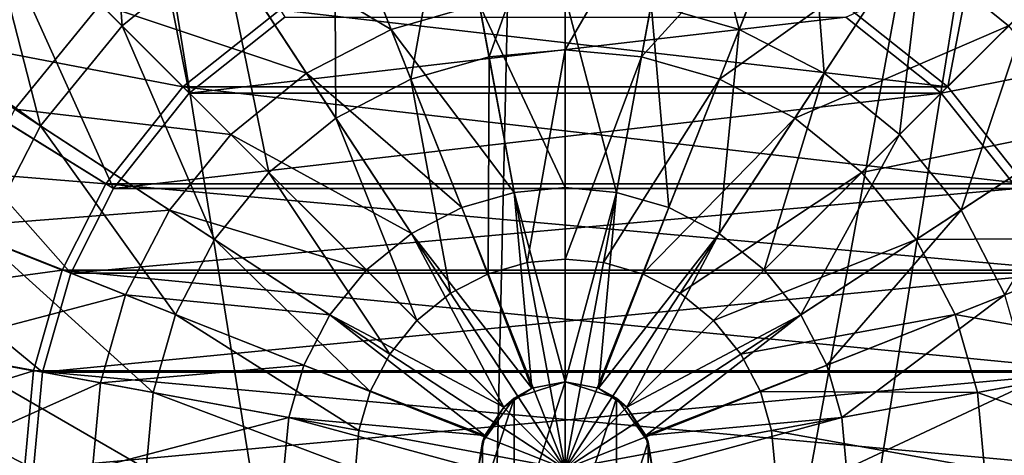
# Model space of a CAD drawing. Header units: metres. Extents: x -1004 to 0, y -808 to 0.
# Tile 73 of 159: x -568 to -449, y -442 to -390. Entities that reach past the tile are written whole.
import ezdxf

# ---------------------------------------------------------------- set-up
doc = ezdxf.new("R2010")
doc.units = ezdxf.units.M

msp = doc.modelspace()

# ---------------------------------------------------------------- linework, layer by layer
at = {"layer": 'None012310'}
for points in [[(-467.691345, -388.761688, 2169.999756), (-456.00415, -398.036957, 2169.999756), (-448.207489, -357.36615, 2140.483154)], [(-456.00415, -398.036957, 2169.999756), (-429.866547, -371.919464, 2140.483154), (-448.207489, -357.36615, 2140.483154)], [(-547.243347, -398.791382, 2167.143799), (-573.370911, -372.663788, 2137.627197), (-555.238403, -358.28421, 2137.627197)], [(-535.760254, -389.683258, 2167.143799), (-547.243347, -398.791382, 2167.143799), (-555.238403, -358.28421, 2137.627197)], [(-574.170776, -371.919464, 2140.483154), (-588.696167, -390.249329, 2140.483154), (-548.033142, -398.036957, 2169.999756)], [(-556.351501, -410.274506, 2167.143799), (-587.750549, -390.796326, 2137.627197), (-573.370911, -372.663788, 2137.627197)], [(-574.170776, -371.919464, 2140.483154), (-548.033142, -398.036957, 2169.999756), (-536.345947, -388.761688, 2169.999756)], [(-547.243347, -398.791382, 2167.143799), (-556.351501, -410.274506, 2167.143799), (-573.370911, -372.663788, 2137.627197)], [(-430.666382, -372.663788, 2137.627197), (-456.793945, -398.791382, 2167.143799), (-468.277069, -389.683258, 2167.143799)], [(-430.666382, -372.663788, 2137.627197), (-416.286774, -390.796326, 2137.627197), (-456.793945, -398.791382, 2167.143799)], [(-456.00415, -398.036957, 2169.999756), (-446.746582, -409.717224, 2169.999756), (-429.866547, -371.919464, 2140.483154)], [(-536.345947, -388.761688, 2169.999756), (-548.033142, -398.036957, 2169.999756), (-456.00415, -398.036957, 2169.999756)], [(-536.345947, -388.761688, 2169.999756), (-456.00415, -398.036957, 2169.999756), (-467.691345, -388.761688, 2169.999756)], [(-588.696167, -390.249329, 2140.483154), (-596.879211, -406.528473, 2140.483154), (-557.29071, -409.717224, 2169.999756)], [(-588.696167, -390.249329, 2140.483154), (-557.29071, -409.717224, 2169.999756), (-548.033142, -398.036957, 2169.999756)], [(-468.277069, -389.683258, 2167.143799), (-547.243347, -398.791382, 2167.143799), (-535.760254, -389.683258, 2167.143799)], [(-468.277069, -389.683258, 2167.143799), (-456.793945, -398.791382, 2167.143799), (-547.243347, -398.791382, 2167.143799)], [(-561.485718, -420.474213, 2167.143799), (-595.841492, -406.873444, 2137.627197), (-587.750549, -390.796326, 2137.627197)], [(-556.351501, -410.274506, 2167.143799), (-561.485718, -420.474213, 2167.143799), (-587.750549, -390.796326, 2137.627197)], [(-416.286774, -390.796326, 2137.627197), (-447.685822, -410.274506, 2167.143799), (-456.793945, -398.791382, 2167.143799)], [(-548.033142, -398.036957, 2169.999756), (-557.29071, -409.717224, 2169.999756), (-446.746582, -409.717224, 2169.999756)], [(-456.793945, -398.791382, 2167.143799), (-556.351501, -410.274506, 2167.143799), (-547.243347, -398.791382, 2167.143799)], [(-456.793945, -398.791382, 2167.143799), (-447.685822, -410.274506, 2167.143799), (-556.351501, -410.274506, 2167.143799)], [(-548.033142, -398.036957, 2169.999756), (-446.746582, -409.717224, 2169.999756), (-456.00415, -398.036957, 2169.999756)], [(-596.879211, -406.528473, 2140.483154), (-602.32782, -425.524811, 2140.483154), (-562.51532, -420.108612, 2169.999756)], [(-564.908264, -432.377838, 2167.143799), (-601.241272, -425.654083, 2137.627197), (-595.841492, -406.873444, 2137.627197)], [(-596.879211, -406.528473, 2140.483154), (-562.51532, -420.108612, 2169.999756), (-557.29071, -409.717224, 2169.999756)], [(-561.485718, -420.474213, 2167.143799), (-564.908264, -432.377838, 2167.143799), (-595.841492, -406.873444, 2137.627197)], [(-557.29071, -409.717224, 2169.999756), (-562.51532, -420.108612, 2169.999756), (-441.522003, -420.108612, 2169.999756)], [(-557.29071, -409.717224, 2169.999756), (-441.522003, -420.108612, 2169.999756), (-446.746582, -409.717224, 2169.999756)], [(-447.685822, -410.274506, 2167.143799), (-561.485718, -420.474213, 2167.143799), (-556.351501, -410.274506, 2167.143799)], [(-447.685822, -410.274506, 2167.143799), (-442.551605, -420.474213, 2167.143799), (-561.485718, -420.474213, 2167.143799)], [(-602.32782, -425.524811, 2140.483154), (-565.990112, -432.223419, 2169.999756), (-562.51532, -420.108612, 2169.999756)], [(-562.51532, -420.108612, 2169.999756), (-565.990112, -432.223419, 2169.999756), (-438.047211, -432.223419, 2169.999756)], [(-562.51532, -420.108612, 2169.999756), (-438.047211, -432.223419, 2169.999756), (-441.522003, -420.108612, 2169.999756)], [(-442.551605, -420.474213, 2167.143799), (-564.908264, -432.377838, 2167.143799), (-561.485718, -420.474213, 2167.143799)], [(-442.551605, -420.474213, 2167.143799), (-439.129059, -432.377838, 2167.143799), (-564.908264, -432.377838, 2167.143799)], [(-602.32782, -425.524811, 2140.483154), (-604.017944, -444.056702, 2140.483154), (-565.990112, -432.223419, 2169.999756)], [(-565.976074, -444.016083, 2167.143799), (-602.926025, -444.016083, 2137.627197), (-601.241272, -425.654083, 2137.627197)], [(-564.908264, -432.377838, 2167.143799), (-565.976074, -444.016083, 2167.143799), (-601.241272, -425.654083, 2137.627197)], [(-604.017944, -444.056702, 2140.483154), (-567.067993, -444.042145, 2169.999756), (-565.990112, -432.223419, 2169.999756)], [(-565.990112, -432.223419, 2169.999756), (-567.067993, -444.042145, 2169.999756), (-436.96933, -444.042145, 2169.999756)], [(-565.990112, -432.223419, 2169.999756), (-436.96933, -444.042145, 2169.999756), (-438.047211, -432.223419, 2169.999756)], [(-439.129059, -432.377838, 2167.143799), (-565.976074, -444.016083, 2167.143799), (-564.908264, -432.377838, 2167.143799)], [(-439.129059, -432.377838, 2167.143799), (-438.061249, -444.016083, 2167.143799), (-565.976074, -444.016083, 2167.143799)]]:
    msp.add_3dface(points, dxfattribs=at)
at = {"layer": 'None012318'}
for points in [[(-572.729309, -373.30542, 2134.872559), (-557.575684, -360.86911, 2134.872559), (-555.327148, -390.707611, 2129.237549)], [(-555.327148, -390.707611, 2129.237549), (-557.575684, -360.86911, 2134.872559), (-543.272583, -380.915344, 2129.237549)], [(-491.670898, -388.098053, 2155.620361), (-481.08606, -391.141418, 2155.620361), (-487.629211, -366.257324, 2147.430664)], [(-481.08606, -391.141418, 2155.620361), (-472.910126, -370.48941, 2147.430664), (-487.629211, -366.257324, 2147.430664)], [(-515.736755, -369.885101, 2129.237549), (-502.018646, -368.626495, 2129.237549), (-511.192566, -394.441437, 2125.187256)], [(-502.018646, -368.626495, 2129.237549), (-502.018646, -393.599762, 2125.187256), (-511.192566, -394.441437, 2125.187256)], [(-502.018646, -368.626495, 2129.237549), (-488.300537, -369.885101, 2129.237549), (-502.018646, -393.599762, 2125.187256)], [(-531.127197, -370.48941, 2147.430664), (-545.291443, -377.827362, 2147.430664), (-522.951233, -391.141418, 2155.620361)], [(-531.127197, -370.48941, 2147.430664), (-522.951233, -391.141418, 2155.620361), (-512.366455, -388.098053, 2155.620361)], [(-515.736755, -369.885101, 2129.237549), (-520.57666, -397.139557, 2125.187256), (-529.769165, -373.919739, 2129.237549)], [(-515.736755, -369.885101, 2129.237549), (-511.192566, -394.441437, 2125.187256), (-520.57666, -397.139557, 2125.187256)], [(-488.300537, -369.885101, 2129.237549), (-492.844757, -394.441437, 2125.187256), (-502.018646, -393.599762, 2125.187256)], [(-488.300537, -369.885101, 2129.237549), (-474.268158, -373.919739, 2129.237549), (-492.844757, -394.441437, 2125.187256)], [(-472.910126, -370.48941, 2147.430664), (-481.08606, -391.141418, 2155.620361), (-470.900238, -396.418304, 2155.620361)], [(-458.74588, -377.827362, 2147.430664), (-472.910126, -370.48941, 2147.430664), (-470.900238, -396.418304, 2155.620361)], [(-585.165588, -388.459076, 2134.872559), (-572.729309, -373.30542, 2134.872559), (-565.119385, -402.762177, 2129.237549)], [(-565.119385, -402.762177, 2129.237549), (-572.729309, -373.30542, 2134.872559), (-555.327148, -390.707611, 2129.237549)], [(-529.769165, -373.919739, 2129.237549), (-529.606934, -401.817841, 2125.187256), (-543.272583, -380.915344, 2129.237549)], [(-520.57666, -397.139557, 2125.187256), (-529.606934, -401.817841, 2125.187256), (-529.769165, -373.919739, 2129.237549)], [(-474.268158, -373.919739, 2129.237549), (-483.460663, -397.139557, 2125.187256), (-492.844757, -394.441437, 2125.187256)], [(-474.268158, -373.919739, 2129.237549), (-460.76474, -380.915344, 2129.237549), (-483.460663, -397.139557, 2125.187256)], [(-431.307983, -373.30542, 2134.872559), (-448.710175, -390.707611, 2129.237549), (-460.76474, -380.915344, 2129.237549)], [(-545.291443, -377.827362, 2147.430664), (-557.935913, -388.098816, 2147.430664), (-533.137085, -396.418304, 2155.620361)], [(-545.291443, -377.827362, 2147.430664), (-533.137085, -396.418304, 2155.620361), (-522.951233, -391.141418, 2155.620361)], [(-458.74588, -377.827362, 2147.430664), (-470.900238, -396.418304, 2155.620361), (-461.807312, -403.804749, 2155.620361)], [(-446.101379, -388.098816, 2147.430664), (-458.74588, -377.827362, 2147.430664), (-461.807312, -403.804749, 2155.620361)], [(-543.272583, -380.915344, 2129.237549), (-537.668396, -408.366364, 2125.187256), (-555.327148, -390.707611, 2129.237549)], [(-529.606934, -401.817841, 2125.187256), (-537.668396, -408.366364, 2125.187256), (-543.272583, -380.915344, 2129.237549)], [(-460.76474, -380.915344, 2129.237549), (-474.430359, -401.817841, 2125.187256), (-483.460663, -397.139557, 2125.187256)], [(-460.76474, -380.915344, 2129.237549), (-448.710175, -390.707611, 2129.237549), (-474.430359, -401.817841, 2125.187256)], [(-502.018646, -387.148651, 2155.620361), (-512.366455, -388.098053, 2155.620361), (-502.018646, -410.182739, 2161.084473)], [(-491.670898, -388.098053, 2155.620361), (-502.018646, -387.148651, 2155.620361), (-495.862244, -410.747559, 2161.084473)], [(-502.018646, -387.148651, 2155.620361), (-502.018646, -410.182739, 2161.084473), (-495.862244, -410.747559, 2161.084473)], [(-585.165588, -388.459076, 2136.719971), (-568.207397, -400.743317, 2147.430664), (-557.935913, -388.098816, 2147.430664)], [(-557.935913, -388.098816, 2147.430664), (-568.207397, -400.743317, 2147.430664), (-542.22998, -403.804749, 2155.620361)], [(-557.935913, -388.098816, 2147.430664), (-542.22998, -403.804749, 2155.620361), (-533.137085, -396.418304, 2155.620361)], [(-512.366455, -388.098053, 2155.620361), (-522.951233, -391.141418, 2155.620361), (-508.175079, -410.747559, 2161.084473)], [(-512.366455, -388.098053, 2155.620361), (-508.175079, -410.747559, 2161.084473), (-502.018646, -410.182739, 2161.084473)], [(-495.862244, -410.747559, 2161.084473), (-489.564789, -412.558228, 2161.084473), (-491.670898, -388.098053, 2155.620361)], [(-489.564789, -412.558228, 2161.084473), (-481.08606, -391.141418, 2155.620361), (-491.670898, -388.098053, 2155.620361)], [(-461.807312, -403.804749, 2155.620361), (-454.420868, -412.897675, 2155.620361), (-446.101379, -388.098816, 2147.430664)], [(-454.420868, -412.897675, 2155.620361), (-435.829926, -400.743317, 2147.430664), (-446.101379, -388.098816, 2147.430664)], [(-572.11499, -416.265594, 2129.237549), (-585.165588, -388.459076, 2134.872559), (-565.119385, -402.762177, 2129.237549)], [(-544.216919, -416.427765, 2125.187256), (-565.119385, -402.762177, 2129.237549), (-555.327148, -390.707611, 2129.237549)], [(-537.668396, -408.366364, 2125.187256), (-544.216919, -416.427765, 2125.187256), (-555.327148, -390.707611, 2129.237549)], [(-448.710175, -390.707611, 2129.237549), (-466.368927, -408.366364, 2125.187256), (-474.430359, -401.817841, 2125.187256)], [(-448.710175, -390.707611, 2129.237549), (-438.917908, -402.762177, 2129.237549), (-466.368927, -408.366364, 2125.187256)], [(-522.951233, -391.141418, 2155.620361), (-533.137085, -396.418304, 2155.620361), (-514.472534, -412.558228, 2161.084473)], [(-522.951233, -391.141418, 2155.620361), (-514.472534, -412.558228, 2161.084473), (-508.175079, -410.747559, 2161.084473)], [(-481.08606, -391.141418, 2155.620361), (-489.564789, -412.558228, 2161.084473), (-483.50473, -415.697723, 2161.084473)], [(-470.900238, -396.418304, 2155.620361), (-481.08606, -391.141418, 2155.620361), (-483.50473, -415.697723, 2161.084473)], [(-511.192566, -394.441437, 2125.187256), (-502.018646, -393.599762, 2125.187256), (-506.610352, -419.203094, 2122.751709)], [(-502.018646, -393.599762, 2125.187256), (-502.018646, -418.78183, 2122.751709), (-506.610352, -419.203094, 2122.751709)], [(-502.018646, -393.599762, 2125.187256), (-492.844757, -394.441437, 2125.187256), (-502.018646, -418.78183, 2122.751709)], [(-511.192566, -394.441437, 2125.187256), (-511.307251, -420.553558, 2122.751709), (-520.57666, -397.139557, 2125.187256)], [(-506.610352, -419.203094, 2122.751709), (-511.307251, -420.553558, 2122.751709), (-511.192566, -394.441437, 2125.187256)], [(-492.844757, -394.441437, 2125.187256), (-497.426941, -419.203094, 2122.751709), (-502.018646, -418.78183, 2122.751709)], [(-492.844757, -394.441437, 2125.187256), (-483.460663, -397.139557, 2125.187256), (-497.426941, -419.203094, 2122.751709)], [(-533.137085, -396.418304, 2155.620361), (-542.22998, -403.804749, 2155.620361), (-520.532593, -415.697723, 2161.084473)], [(-533.137085, -396.418304, 2155.620361), (-520.532593, -415.697723, 2161.084473), (-514.472534, -412.558228, 2161.084473)], [(-470.900238, -396.418304, 2155.620361), (-483.50473, -415.697723, 2161.084473), (-478.094849, -420.092285, 2161.084473)], [(-461.807312, -403.804749, 2155.620361), (-470.900238, -396.418304, 2155.620361), (-478.094849, -420.092285, 2161.084473)], [(-529.606934, -401.817841, 2125.187256), (-520.57666, -397.139557, 2125.187256), (-515.827087, -422.895111, 2122.751709)], [(-520.57666, -397.139557, 2125.187256), (-511.307251, -420.553558, 2122.751709), (-515.827087, -422.895111, 2122.751709)], [(-483.460663, -397.139557, 2125.187256), (-492.730042, -420.553558, 2122.751709), (-497.426941, -419.203094, 2122.751709)], [(-483.460663, -397.139557, 2125.187256), (-474.430359, -401.817841, 2125.187256), (-492.730042, -420.553558, 2122.751709)], [(-568.207397, -400.743317, 2147.430664), (-575.545349, -414.907532, 2147.430664), (-549.616455, -412.897675, 2155.620361)], [(-568.207397, -400.743317, 2147.430664), (-549.616455, -412.897675, 2155.620361), (-542.22998, -403.804749, 2155.620361)], [(-454.420868, -412.897675, 2155.620361), (-449.143982, -423.083496, 2155.620361), (-435.829926, -400.743317, 2147.430664)], [(-519.862, -426.17276, 2122.751709), (-537.668396, -408.366364, 2125.187256), (-529.606934, -401.817841, 2125.187256)], [(-515.827087, -422.895111, 2122.751709), (-519.862, -426.17276, 2122.751709), (-529.606934, -401.817841, 2125.187256)], [(-474.430359, -401.817841, 2125.187256), (-488.210205, -422.895111, 2122.751709), (-492.730042, -420.553558, 2122.751709)], [(-474.430359, -401.817841, 2125.187256), (-466.368927, -408.366364, 2125.187256), (-488.210205, -422.895111, 2122.751709)], [(-572.11499, -416.265594, 2129.237549), (-565.119385, -402.762177, 2129.237549), (-548.895142, -425.458099, 2125.187256)], [(-565.119385, -402.762177, 2129.237549), (-544.216919, -416.427765, 2125.187256), (-548.895142, -425.458099, 2125.187256)], [(-542.22998, -403.804749, 2155.620361), (-549.616455, -412.897675, 2155.620361), (-525.942444, -420.092285, 2161.084473)], [(-542.22998, -403.804749, 2155.620361), (-525.942444, -420.092285, 2161.084473), (-520.532593, -415.697723, 2161.084473)], [(-478.094849, -420.092285, 2161.084473), (-473.700287, -425.502136, 2161.084473), (-461.807312, -403.804749, 2155.620361)], [(-473.700287, -425.502136, 2161.084473), (-454.420868, -412.897675, 2155.620361), (-461.807312, -403.804749, 2155.620361)], [(-438.917908, -402.762177, 2129.237549), (-459.820404, -416.427765, 2125.187256), (-466.368927, -408.366364, 2125.187256)], [(-438.917908, -402.762177, 2129.237549), (-431.922302, -416.265594, 2129.237549), (-459.820404, -416.427765, 2125.187256)], [(-523.139648, -430.207642, 2122.751709), (-544.216919, -416.427765, 2125.187256), (-537.668396, -408.366364, 2125.187256)], [(-519.862, -426.17276, 2122.751709), (-523.139648, -430.207642, 2122.751709), (-537.668396, -408.366364, 2125.187256)], [(-466.368927, -408.366364, 2125.187256), (-484.175323, -426.17276, 2122.751709), (-488.210205, -422.895111, 2122.751709)], [(-466.368927, -408.366364, 2125.187256), (-459.820404, -416.427765, 2125.187256), (-484.175323, -426.17276, 2122.751709)], [(-508.175079, -410.747559, 2161.084473), (-514.472534, -412.558228, 2161.084473), (-506.029144, -434.333893, 2163.734863)], [(-502.018646, -410.182739, 2161.084473), (-508.175079, -410.747559, 2161.084473), (-502.018646, -433.536133, 2163.734863)], [(-508.175079, -410.747559, 2161.084473), (-506.029144, -434.333893, 2163.734863), (-502.018646, -433.536133, 2163.734863)], [(-495.862244, -410.747559, 2161.084473), (-502.018646, -410.182739, 2161.084473), (-502.018646, -433.536133, 2163.734863)], [(-502.018646, -433.536133, 2163.734863), (-498.008148, -434.333893, 2163.734863), (-495.862244, -410.747559, 2161.084473)], [(-498.008148, -434.333893, 2163.734863), (-489.564789, -412.558228, 2161.084473), (-495.862244, -410.747559, 2161.084473)], [(-549.616455, -412.897675, 2155.620361), (-575.545349, -414.907532, 2147.430664), (-554.893311, -423.083496, 2155.620361)], [(-530.337036, -425.502136, 2161.084473), (-549.616455, -412.897675, 2155.620361), (-554.893311, -423.083496, 2155.620361)], [(-525.942444, -420.092285, 2161.084473), (-549.616455, -412.897675, 2155.620361), (-530.337036, -425.502136, 2161.084473)], [(-514.472534, -412.558228, 2161.084473), (-520.532593, -415.697723, 2161.084473), (-506.029144, -434.333893, 2163.734863)], [(-489.564789, -412.558228, 2161.084473), (-498.008148, -434.333893, 2163.734863), (-483.50473, -415.697723, 2161.084473)], [(-473.700287, -425.502136, 2161.084473), (-470.560791, -431.562195, 2161.084473), (-454.420868, -412.897675, 2155.620361)], [(-470.560791, -431.562195, 2161.084473), (-449.143982, -423.083496, 2155.620361), (-454.420868, -412.897675, 2155.620361)], [(-554.893311, -423.083496, 2155.620361), (-575.545349, -414.907532, 2147.430664), (-579.777405, -429.626648, 2147.430664)], [(-551.593323, -434.842163, 2125.187256), (-576.149658, -430.297974, 2129.237549), (-572.11499, -416.265594, 2129.237549)], [(-548.895142, -425.458099, 2125.187256), (-551.593323, -434.842163, 2125.187256), (-572.11499, -416.265594, 2129.237549)], [(-548.895142, -425.458099, 2125.187256), (-544.216919, -416.427765, 2125.187256), (-525.481201, -434.727478, 2122.751709)], [(-544.216919, -416.427765, 2125.187256), (-523.139648, -430.207642, 2122.751709), (-525.481201, -434.727478, 2122.751709)], [(-520.532593, -415.697723, 2161.084473), (-525.942444, -420.092285, 2161.084473), (-509.429077, -436.605652, 2163.734863)], [(-506.029144, -434.333893, 2163.734863), (-520.532593, -415.697723, 2161.084473), (-509.429077, -436.605652, 2163.734863)], [(-498.008148, -434.333893, 2163.734863), (-494.608215, -436.605652, 2163.734863), (-483.50473, -415.697723, 2161.084473)], [(-483.50473, -415.697723, 2161.084473), (-494.608215, -436.605652, 2163.734863), (-478.094849, -420.092285, 2161.084473)], [(-459.820404, -416.427765, 2125.187256), (-480.897675, -430.207642, 2122.751709), (-484.175323, -426.17276, 2122.751709)], [(-459.820404, -416.427765, 2125.187256), (-455.142151, -425.458099, 2125.187256), (-480.897675, -430.207642, 2122.751709)], [(-431.922302, -416.265594, 2129.237549), (-455.142151, -425.458099, 2125.187256), (-459.820404, -416.427765, 2125.187256)], [(-431.922302, -416.265594, 2129.237549), (-427.887665, -430.297974, 2129.237549), (-455.142151, -425.458099, 2125.187256)], [(-506.610352, -419.203094, 2122.751709), (-502.018646, -444.016083, 2121.940918), (-511.307251, -420.553558, 2122.751709)], [(-506.610352, -419.203094, 2122.751709), (-502.018646, -418.78183, 2122.751709), (-502.018646, -444.016083, 2121.940918)], [(-502.018646, -418.78183, 2122.751709), (-497.426941, -419.203094, 2122.751709), (-502.018646, -444.016083, 2121.940918)], [(-497.426941, -419.203094, 2122.751709), (-492.730042, -420.553558, 2122.751709), (-502.018646, -444.016083, 2121.940918)], [(-509.429077, -436.605652, 2163.734863), (-525.942444, -420.092285, 2161.084473), (-530.337036, -425.502136, 2161.084473)], [(-494.608215, -436.605652, 2163.734863), (-473.700287, -425.502136, 2161.084473), (-478.094849, -420.092285, 2161.084473)], [(-511.307251, -420.553558, 2122.751709), (-502.018646, -444.016083, 2121.940918), (-515.827087, -422.895111, 2122.751709)], [(-492.730042, -420.553558, 2122.751709), (-488.210205, -422.895111, 2122.751709), (-502.018646, -444.016083, 2121.940918)], [(-557.936707, -433.668304, 2155.620361), (-554.893311, -423.083496, 2155.620361), (-579.777405, -429.626648, 2147.430664)], [(-533.476501, -431.562195, 2161.084473), (-554.893311, -423.083496, 2155.620361), (-557.936707, -433.668304, 2155.620361)], [(-554.893311, -423.083496, 2155.620361), (-533.476501, -431.562195, 2161.084473), (-530.337036, -425.502136, 2161.084473)], [(-515.827087, -422.895111, 2122.751709), (-502.018646, -444.016083, 2121.940918), (-519.862, -426.17276, 2122.751709)], [(-488.210205, -422.895111, 2122.751709), (-484.175323, -426.17276, 2122.751709), (-502.018646, -444.016083, 2121.940918)], [(-449.143982, -423.083496, 2155.620361), (-470.560791, -431.562195, 2161.084473), (-468.750153, -437.85968, 2161.084473)], [(-446.100616, -433.668304, 2155.620361), (-449.143982, -423.083496, 2155.620361), (-468.750153, -437.85968, 2161.084473)], [(-526.831665, -439.424377, 2122.751709), (-551.593323, -434.842163, 2125.187256), (-548.895142, -425.458099, 2125.187256)], [(-525.481201, -434.727478, 2122.751709), (-526.831665, -439.424377, 2122.751709), (-548.895142, -425.458099, 2125.187256)], [(-533.476501, -431.562195, 2161.084473), (-511.700867, -440.005585, 2163.734863), (-530.337036, -425.502136, 2161.084473)], [(-511.700867, -440.005585, 2163.734863), (-509.429077, -436.605652, 2163.734863), (-530.337036, -425.502136, 2161.084473)], [(-502.018646, -444.016083, 2121.940918), (-523.139648, -430.207642, 2122.751709), (-519.862, -426.17276, 2122.751709)], [(-484.175323, -426.17276, 2122.751709), (-480.897675, -430.207642, 2122.751709), (-502.018646, -444.016083, 2121.940918)], [(-494.608215, -436.605652, 2163.734863), (-492.336456, -440.005585, 2163.734863), (-473.700287, -425.502136, 2161.084473)], [(-492.336456, -440.005585, 2163.734863), (-470.560791, -431.562195, 2161.084473), (-473.700287, -425.502136, 2161.084473)], [(-480.897675, -430.207642, 2122.751709), (-455.142151, -425.458099, 2125.187256), (-478.556122, -434.727478, 2122.751709)], [(-478.556122, -434.727478, 2122.751709), (-455.142151, -425.458099, 2125.187256), (-452.444, -434.842163, 2125.187256)], [(-455.142151, -425.458099, 2125.187256), (-427.887665, -430.297974, 2129.237549), (-452.444, -434.842163, 2125.187256)], [(-557.936707, -433.668304, 2155.620361), (-579.777405, -429.626648, 2147.430664), (-581.097595, -444.016083, 2147.430664)], [(-577.408264, -444.016083, 2129.237549), (-576.149658, -430.297974, 2129.237549), (-552.434998, -444.016083, 2125.187256)], [(-576.149658, -430.297974, 2129.237549), (-551.593323, -434.842163, 2125.187256), (-552.434998, -444.016083, 2125.187256)], [(-523.139648, -430.207642, 2122.751709), (-502.018646, -444.016083, 2121.940918), (-525.481201, -434.727478, 2122.751709)], [(-502.018646, -444.016083, 2121.940918), (-480.897675, -430.207642, 2122.751709), (-478.556122, -434.727478, 2122.751709)], [(-452.444, -434.842163, 2125.187256), (-427.887665, -430.297974, 2129.237549), (-426.629059, -444.016083, 2129.237549)], [(-535.28717, -437.85968, 2161.084473), (-533.476501, -431.562195, 2161.084473), (-557.936707, -433.668304, 2155.620361)], [(-511.700867, -440.005585, 2163.734863), (-533.476501, -431.562195, 2161.084473), (-535.28717, -437.85968, 2161.084473)], [(-470.560791, -431.562195, 2161.084473), (-492.336456, -440.005585, 2163.734863), (-468.750153, -437.85968, 2161.084473)], [(-558.886108, -444.016083, 2155.620361), (-557.936707, -433.668304, 2155.620361), (-581.097595, -444.016083, 2147.430664)], [(-535.28717, -437.85968, 2161.084473), (-557.936707, -433.668304, 2155.620361), (-558.886108, -444.016083, 2155.620361)], [(-506.029144, -434.333893, 2163.734863), (-509.429077, -436.605652, 2163.734863), (-508.178619, -435.537628, 2192.399658)], [(-506.029144, -434.333893, 2163.734863), (-508.178619, -435.537628, 2192.399658), (-502.018646, -433.536133, 2192.399658)], [(-508.178619, -435.537628, 2192.399658), (-508.178619, -452.494537, 2192.399658), (-502.018646, -433.536133, 2192.399658)], [(-508.178619, -452.494537, 2192.399658), (-502.018646, -454.496033, 2192.399658), (-502.018646, -433.536133, 2192.399658)], [(-502.018646, -433.536133, 2163.734863), (-506.029144, -434.333893, 2163.734863), (-502.018646, -433.536133, 2192.399658)], [(-502.018646, -433.536133, 2163.734863), (-502.018646, -433.536133, 2192.399658), (-498.008148, -434.333893, 2163.734863)], [(-502.018646, -433.536133, 2192.399658), (-495.858704, -435.537628, 2192.399658), (-498.008148, -434.333893, 2163.734863)], [(-502.018646, -433.536133, 2192.399658), (-502.018646, -454.496033, 2192.399658), (-495.858704, -435.537628, 2192.399658)], [(-498.008148, -434.333893, 2163.734863), (-495.858704, -435.537628, 2192.399658), (-494.608215, -436.605652, 2163.734863)], [(-446.100616, -433.668304, 2155.620361), (-468.750153, -437.85968, 2161.084473), (-468.185303, -444.016083, 2161.084473)], [(-445.151215, -444.016083, 2155.620361), (-446.100616, -433.668304, 2155.620361), (-468.185303, -444.016083, 2161.084473)], [(-552.434998, -444.016083, 2125.187256), (-551.593323, -434.842163, 2125.187256), (-527.25293, -444.016083, 2122.751709)], [(-551.593323, -434.842163, 2125.187256), (-526.831665, -439.424377, 2122.751709), (-527.25293, -444.016083, 2122.751709)], [(-526.831665, -439.424377, 2122.751709), (-525.481201, -434.727478, 2122.751709), (-502.018646, -444.016083, 2121.940918)], [(-509.429077, -436.605652, 2163.734863), (-511.985657, -440.777618, 2192.399658), (-508.178619, -435.537628, 2192.399658)], [(-511.985657, -440.777618, 2192.399658), (-511.985657, -447.254578, 2192.399658), (-508.178619, -435.537628, 2192.399658)], [(-511.985657, -447.254578, 2192.399658), (-508.178619, -452.494537, 2192.399658), (-508.178619, -435.537628, 2192.399658)], [(-477.205658, -439.424377, 2122.751709), (-502.018646, -444.016083, 2121.940918), (-478.556122, -434.727478, 2122.751709)], [(-502.018646, -454.496033, 2192.399658), (-495.858704, -452.494537, 2192.399658), (-495.858704, -435.537628, 2192.399658)], [(-495.858704, -435.537628, 2192.399658), (-492.051636, -440.777618, 2192.399658), (-494.608215, -436.605652, 2163.734863)], [(-495.858704, -435.537628, 2192.399658), (-495.858704, -452.494537, 2192.399658), (-492.051636, -440.777618, 2192.399658)], [(-452.444, -434.842163, 2125.187256), (-477.205658, -439.424377, 2122.751709), (-478.556122, -434.727478, 2122.751709)], [(-451.602325, -444.016083, 2125.187256), (-477.205658, -439.424377, 2122.751709), (-452.444, -434.842163, 2125.187256)], [(-426.629059, -444.016083, 2129.237549), (-451.602325, -444.016083, 2125.187256), (-452.444, -434.842163, 2125.187256)], [(-509.429077, -436.605652, 2163.734863), (-511.700867, -440.005585, 2163.734863), (-511.985657, -440.777618, 2192.399658)], [(-494.608215, -436.605652, 2163.734863), (-492.051636, -440.777618, 2192.399658), (-492.336456, -440.005585, 2163.734863)], [(-535.85199, -444.016083, 2161.084473), (-535.28717, -437.85968, 2161.084473), (-558.886108, -444.016083, 2155.620361)], [(-512.498596, -444.016083, 2163.734863), (-535.28717, -437.85968, 2161.084473), (-535.85199, -444.016083, 2161.084473)], [(-512.498596, -444.016083, 2163.734863), (-511.700867, -440.005585, 2163.734863), (-535.28717, -437.85968, 2161.084473)], [(-492.336456, -440.005585, 2163.734863), (-491.538727, -444.016083, 2163.734863), (-468.750153, -437.85968, 2161.084473)], [(-468.750153, -437.85968, 2161.084473), (-491.538727, -444.016083, 2163.734863), (-468.185303, -444.016083, 2161.084473)], [(-527.25293, -444.016083, 2122.751709), (-526.831665, -439.424377, 2122.751709), (-502.018646, -444.016083, 2121.940918)], [(-511.700867, -440.005585, 2163.734863), (-512.498596, -444.016083, 2163.734863), (-511.985657, -440.777618, 2192.399658)], [(-502.018646, -444.016083, 2121.940918), (-477.205658, -439.424377, 2122.751709), (-476.784393, -444.016083, 2122.751709)], [(-492.051636, -440.777618, 2192.399658), (-491.538727, -444.016083, 2163.734863), (-492.336456, -440.005585, 2163.734863)], [(-477.205658, -439.424377, 2122.751709), (-451.602325, -444.016083, 2125.187256), (-476.784393, -444.016083, 2122.751709)], [(-511.985657, -440.777618, 2192.399658), (-512.498596, -444.016083, 2163.734863), (-511.985657, -447.254578, 2192.399658)], [(-495.858704, -452.494537, 2192.399658), (-492.051636, -447.254578, 2192.399658), (-492.051636, -440.777618, 2192.399658)], [(-492.051636, -440.777618, 2192.399658), (-492.051636, -447.254578, 2192.399658), (-491.538727, -444.016083, 2163.734863)]]:
    msp.add_3dface(points, dxfattribs=at)
at = {"layer": 'None012349'}
for points in [[(-787.024658, -763.271118, 90), (-994.037292, -10, 90), (-533.424561, -638.481384, 90)], [(-994.037292, -10, 90), (-526.238708, -632.856445, 90), (-533.424561, -638.481384, 90)], [(-10, -10, 90), (-502.018646, -625.846375, 90), (-994.037292, -10, 90)], [(-502.018646, -625.846375, 90), (-510.034576, -626.560547, 90), (-994.037292, -10, 90)], [(-994.037292, -10, 90), (-510.034576, -626.560547, 90), (-518.256042, -628.853394, 90)], [(-518.256042, -628.853394, 90), (-526.238708, -632.856445, 90), (-994.037292, -10, 90)], [(-494.003571, -626.560364, 90), (-502.018646, -625.846375, 90), (-10, -10, 90)], [(-485.779327, -628.854126, 90), (-494.003571, -626.560364, 90), (-10, -10, 90)], [(-477.800262, -632.855408, 90), (-485.779327, -628.854126, 90), (-10, -10, 90)], [(-10, -10, 90), (-470.61264, -638.481506, 90), (-477.800262, -632.855408, 90)], [(-217.024689, -763.271118, 90), (-470.61264, -638.481506, 90), (-10, -10, 90)], [(-940.709534, -322.106171, 114.400673), (-513.875122, -606.131226, 109.443001), (-598.695557, -78.099586, 118.659828)], [(-598.695557, -78.099586, 118.659828), (-513.875122, -606.131226, 109.443001), (-502.018616, -79.224953, 118.640182)], [(-502.018616, -79.224953, 118.640182), (-502.018646, -605.043579, 109.461983), (-405.341431, -78.099579, 118.659828)], [(-502.018646, -605.043579, 109.461983), (-490.16217, -606.131226, 109.443001), (-405.341431, -78.099579, 118.659828)], [(-405.341431, -78.099579, 118.659828), (-490.16217, -606.131226, 109.443001), (-63.327908, -322.10611, 114.400681)], [(-513.875122, -606.131226, 109.443001), (-502.018646, -605.043579, 109.461983), (-502.018616, -79.224953, 118.640182)], [(-940.709534, -322.106171, 114.400673), (-941.270813, -397.57312, 113.083397), (-513.875122, -606.131226, 109.443001)], [(-490.16217, -606.131226, 109.443001), (-62.766594, -397.573273, 113.083397), (-63.327908, -322.10611, 114.400681)], [(-941.270813, -397.57312, 113.083397), (-526.001953, -609.617432, 109.382149), (-513.875122, -606.131226, 109.443001)], [(-941.270813, -397.57312, 113.083397), (-940.077576, -471.62793, 111.790764), (-526.001953, -609.617432, 109.382149)], [(-490.16217, -606.131226, 109.443001), (-478.035339, -609.617432, 109.382149), (-62.766594, -397.573273, 113.083397)], [(-478.035339, -609.617432, 109.382149), (-63.959824, -471.626282, 111.790794), (-62.766594, -397.573273, 113.083397)]]:
    msp.add_3dface(points, dxfattribs=at)

doc.saveas('drawing.dxf')
